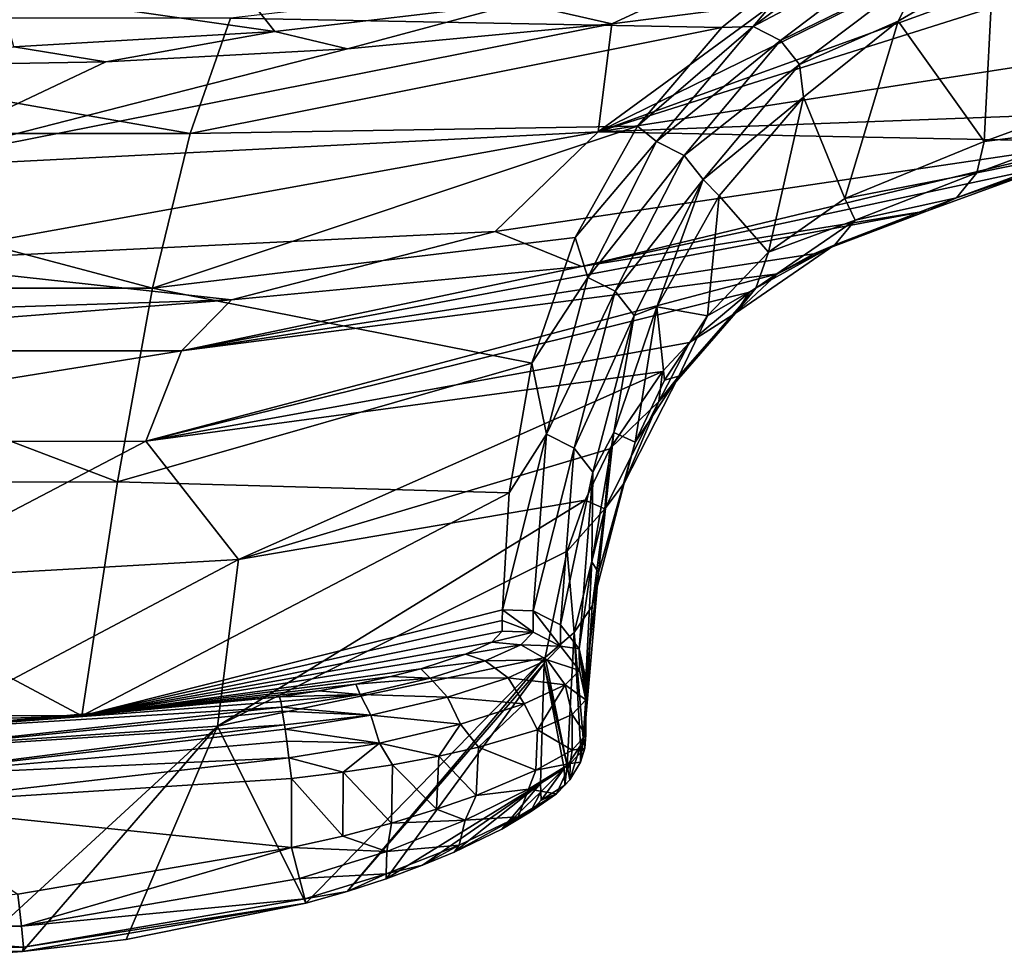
# Model space of a CAD drawing. Header units: metres. Extents: x -109 to 109, y -447 to 122.
# Tile 7 of 256: x 2 to 13, y -447 to -437. Entities that reach past the tile are written whole.
import ezdxf

# ---------------------------------------------------------------- set-up
doc = ezdxf.new("R2010")
doc.units = ezdxf.units.M
doc.layers.add('solid_506359', color=7, linetype='CONTINUOUS')

msp = doc.modelspace()

# ---------------------------------------------------------------- linework, layer by layer
at = {"layer": 'solid_506359'}
for points in [[(16.284315, -435.240326, 225.465088), (16.166008, -436.570587, 242.41304), (8.1366, -437.813324, 241.762604)], [(13.854646, -435.741943, 226.034332), (16.284315, -435.240326, 225.465088), (8.1366, -437.813324, 241.762604)], [(9.895636, -436.619446, 300.985413), (11.305216, -435.551514, 284.226624), (10.609967, -435.772339, 288.23465)], [(11.615386, -435.710175, 284.246643), (11.305216, -435.551514, 284.226624), (9.895636, -436.619446, 300.985413)], [(13.906282, -437.414825, 265.088135), (13.629483, -435.488373, 267.518433), (12.614841, -435.93454, 276.988007)], [(9.539972, -436.633911, 301.38736), (10.609967, -435.772339, 288.23465), (3.969327, -436.526733, 288.197723)], [(11.542562, -436.145599, 226.508179), (13.854646, -435.741943, 226.034332), (8.1366, -437.813324, 241.762604)], [(9.895636, -436.619446, 300.985413), (10.609967, -435.772339, 288.23465), (9.539972, -436.633911, 301.38736)], [(10.206289, -436.777954, 300.997437), (11.615386, -435.710175, 284.246643), (9.895636, -436.619446, 300.985413)], [(11.829392, -435.985779, 284.251007), (11.615386, -435.710175, 284.246643), (10.206289, -436.777954, 300.997437)], [(9.775655, -435.902313, 223.25705), (8.291636, -436.591034, 227.053955), (7.242692, -436.352631, 224.506561)], [(9.775655, -435.902313, 223.25705), (10.13218, -436.356354, 226.762268), (8.291636, -436.591034, 227.053955)], [(10.420626, -437.053314, 300.993988), (11.829392, -435.985779, 284.251007), (10.206289, -436.777954, 300.997437)], [(10.420626, -437.053314, 300.993988), (11.538405, -436.560547, 288.269928), (11.829392, -435.985779, 284.251007)], [(12.512956, -437.924988, 277.994629), (12.614841, -435.93454, 276.988007), (11.538405, -436.560547, 288.269928)], [(11.829392, -435.985779, 284.251007), (11.538405, -436.560547, 288.269928), (12.614841, -435.93454, 276.988007)], [(12.512956, -437.924988, 277.994629), (13.906282, -437.414825, 265.088135), (12.614841, -435.93454, 276.988007)], [(4.474541, -436.67865, 225.441025), (1.346403, -436.228485, 222.657227), (3.979194, -436.049988, 222.17543)], [(7.242692, -436.352631, 224.506561), (4.474541, -436.67865, 225.441025), (3.979194, -436.049988, 222.17543)], [(4.474541, -436.67865, 225.441025), (1.515852, -436.851868, 225.947723), (1.346403, -436.228485, 222.657227)], [(10.13218, -436.356354, 226.762268), (11.542562, -436.145599, 226.508179), (8.1366, -437.813324, 241.762604)], [(7.242692, -436.352631, 224.506561), (5.295521, -436.87326, 227.410034), (4.474541, -436.67865, 225.441025)], [(7.242692, -436.352631, 224.506561), (8.291636, -436.591034, 227.053955), (5.295521, -436.87326, 227.410034)], [(8.291636, -436.591034, 227.053955), (10.13218, -436.356354, 226.762268), (8.1366, -437.813324, 241.762604)], [(3.514854, -437.832672, 309.329681), (3.969327, -436.526733, 288.197723), (-3.966304, -436.527008, 288.199738)], [(3.514854, -437.832672, 309.329681), (-3.966304, -436.527008, 288.199738), (-3.51213, -437.83313, 309.333832)], [(9.539972, -436.633911, 301.38736), (3.969327, -436.526733, 288.197723), (3.514854, -437.832672, 309.329681)], [(8.1366, -437.813324, 241.762604), (16.166008, -436.570587, 242.41304), (14.509788, -437.577759, 254.742325)], [(10.420626, -437.053314, 300.993988), (10.466238, -437.421967, 301.400146), (11.538405, -436.560547, 288.269928)], [(10.933477, -438.57019, 295.383331), (11.538405, -436.560547, 288.269928), (10.466238, -437.421967, 301.400146)], [(10.933477, -438.57019, 295.383331), (12.512956, -437.924988, 277.994629), (11.538405, -436.560547, 288.269928)], [(8.291636, -436.591034, 227.053955), (8.1366, -437.813324, 241.762604), (-0.00088, -438.22937, 241.544891)], [(5.295521, -436.87326, 227.410034), (8.291636, -436.591034, 227.053955), (-0.00088, -438.22937, 241.544891)], [(4.474541, -436.67865, 225.441025), (2.556217, -437.022827, 227.603088), (1.515852, -436.851868, 225.947723)], [(4.474541, -436.67865, 225.441025), (5.295521, -436.87326, 227.410034), (2.556217, -437.022827, 227.603088)], [(8.58487, -437.750488, 315.871796), (9.539972, -436.633911, 301.38736), (3.514854, -437.832672, 309.329681)], [(9.895636, -436.619446, 300.985413), (9.539972, -436.633911, 301.38736), (8.58487, -437.750488, 315.871796)], [(8.800934, -437.922974, 317.751251), (9.895636, -436.619446, 300.985413), (8.58487, -437.750488, 315.871796)], [(10.206289, -436.777954, 300.997437), (9.895636, -436.619446, 300.985413), (8.800934, -437.922974, 317.751251)], [(9.111883, -438.081299, 317.755219), (10.206289, -436.777954, 300.997437), (8.800934, -437.922974, 317.751251)], [(10.420626, -437.053314, 300.993988), (10.206289, -436.777954, 300.997437), (9.111883, -438.081299, 317.755219)], [(1.515852, -436.851868, 225.947723), (2.556217, -437.022827, 227.603088), (-0.028385, -437.068604, 227.665222)], [(2.556217, -437.022827, 227.603088), (5.295521, -436.87326, 227.410034), (-0.00088, -438.22937, 241.544891)], [(-0.028385, -437.068604, 227.665222), (2.556217, -437.022827, 227.603088), (-0.00088, -438.22937, 241.544891)], [(9.326335, -438.356354, 317.743896), (10.420626, -437.053314, 300.993988), (9.111883, -438.081299, 317.755219)], [(9.326335, -438.356354, 317.743896), (10.466238, -437.421967, 301.400146), (10.420626, -437.053314, 300.993988)], [(9.326335, -438.356354, 317.743896), (9.509518, -438.538361, 315.859894), (10.466238, -437.421967, 301.400146)], [(10.067986, -439.179749, 306.998871), (10.466238, -437.421967, 301.400146), (9.509518, -438.538361, 315.859894)], [(10.067986, -439.179749, 306.998871), (10.933477, -438.57019, 295.383331), (10.466238, -437.421967, 301.400146)], [(13.85616, -437.755859, 264.796814), (13.906282, -437.414825, 265.088135), (12.512956, -437.924988, 277.994629)], [(8.1366, -437.813324, 241.762604), (14.509788, -437.577759, 254.742325), (13.839703, -437.929474, 260.139801)], [(8.58487, -437.750488, 315.871796), (3.514854, -437.832672, 309.329681), (3.088167, -439.585083, 330.429901)], [(7.87617, -439.011627, 330.006866), (8.58487, -437.750488, 315.871796), (3.088167, -439.585083, 330.429901)], [(8.800934, -437.922974, 317.751251), (8.58487, -437.750488, 315.871796), (7.87617, -439.011627, 330.006866)], [(12.431165, -438.28009, 277.976532), (13.85616, -437.755859, 264.796814), (12.512956, -437.924988, 277.994629)], [(13.626731, -438.037109, 264.755737), (13.85616, -437.755859, 264.796814), (12.431165, -438.28009, 277.976532)], [(3.088167, -439.585083, 330.429901), (3.514854, -437.832672, 309.329681), (-3.51213, -437.83313, 309.333832)], [(3.088167, -439.585083, 330.429901), (-3.51213, -437.83313, 309.333832), (-3.085728, -439.585815, 330.436127)], [(-0.00088, -438.22937, 241.544891), (8.1366, -437.813324, 241.762604), (0.002329, -439.284607, 259.426971)], [(8.1366, -437.813324, 241.762604), (6.970367, -438.943939, 259.605255), (0.002329, -439.284607, 259.426971)], [(8.1366, -437.813324, 241.762604), (13.839703, -437.929474, 260.139801), (6.970367, -438.943939, 259.605255)], [(7.947241, -439.340332, 277.578308), (6.970367, -438.943939, 259.605255), (13.839703, -437.929474, 260.139801)], [(8.02071, -439.464172, 334.514496), (8.800934, -437.922974, 317.751251), (7.87617, -439.011627, 330.006866)], [(7.947241, -439.340332, 277.578308), (13.839703, -437.929474, 260.139801), (13.267803, -438.198975, 264.974335)], [(9.111883, -438.081299, 317.755219), (8.800934, -437.922974, 317.751251), (8.02071, -439.464172, 334.514496)], [(12.431165, -438.28009, 277.976532), (12.512956, -437.924988, 277.994629), (10.933477, -438.57019, 295.383331)], [(8.331763, -439.622314, 334.510437), (9.111883, -438.081299, 317.755219), (8.02071, -439.464172, 334.514496)], [(9.326335, -438.356354, 317.743896), (9.111883, -438.081299, 317.755219), (8.331763, -439.622314, 334.510437)], [(12.200485, -438.561615, 277.945465), (13.267803, -438.198975, 264.974335), (13.626731, -438.037109, 264.755737)], [(12.200485, -438.561615, 277.945465), (13.626731, -438.037109, 264.755737), (12.431165, -438.28009, 277.976532)], [(7.947241, -439.340332, 277.578308), (13.267803, -438.198975, 264.974335), (11.869727, -438.710266, 277.908051)], [(12.200485, -438.561615, 277.945465), (11.869727, -438.710266, 277.908051), (13.267803, -438.198975, 264.974335)], [(8.546111, -439.897003, 334.491241), (9.326335, -438.356354, 317.743896), (8.331763, -439.622314, 334.510437)], [(8.546111, -439.897003, 334.491241), (8.801554, -439.798767, 329.971039), (9.326335, -438.356354, 317.743896)], [(9.326335, -438.356354, 317.743896), (8.801554, -439.798767, 329.971039), (9.509518, -438.538361, 315.859894)], [(11.050733, -438.81546, 292.952728), (12.431165, -438.28009, 277.976532), (10.933477, -438.57019, 295.383331)], [(11.050733, -438.81546, 292.952728), (12.200485, -438.561615, 277.945465), (12.431165, -438.28009, 277.976532)], [(9.376089, -439.90213, 318.211212), (9.509518, -438.538361, 315.859894), (8.801554, -439.798767, 329.971039)], [(9.376089, -439.90213, 318.211212), (10.067986, -439.179749, 306.998871), (9.509518, -438.538361, 315.859894)], [(11.050733, -438.81546, 292.952728), (10.933477, -438.57019, 295.383331), (10.067986, -439.179749, 306.998871)], [(10.820293, -439.097107, 292.921082), (11.869727, -438.710266, 277.908051), (12.200485, -438.561615, 277.945465)], [(10.820293, -439.097107, 292.921082), (12.200485, -438.561615, 277.945465), (11.050733, -438.81546, 292.952728)], [(3.416536, -440.298798, 296.397797), (7.947241, -439.340332, 277.578308), (11.869727, -438.710266, 277.908051)], [(10.584044, -439.19751, 291.759003), (3.416536, -440.298798, 296.397797), (11.869727, -438.710266, 277.908051)], [(10.820293, -439.097107, 292.921082), (10.584044, -439.19751, 291.759003), (11.869727, -438.710266, 277.908051)], [(9.92381, -439.58606, 307.939972), (11.050733, -438.81546, 292.952728), (10.067986, -439.179749, 306.998871)], [(10.820293, -439.097107, 292.921082), (11.050733, -438.81546, 292.952728), (9.92381, -439.58606, 307.939972)], [(3.983868, -439.719696, 277.379761), (0.002329, -439.284607, 259.426971), (6.970367, -438.943939, 259.605255)], [(7.387232, -440.438568, 344.10614), (7.87617, -439.011627, 330.006866), (3.088167, -439.585083, 330.429901)], [(7.947241, -439.340332, 277.578308), (3.983868, -439.719696, 277.379761), (6.970367, -438.943939, 259.605255)], [(8.02071, -439.464172, 334.514496), (7.87617, -439.011627, 330.006866), (7.387232, -440.438568, 344.10614)], [(9.69497, -439.868927, 307.907806), (10.171519, -439.424835, 296.789459), (10.820293, -439.097107, 292.921082)], [(9.69497, -439.868927, 307.907806), (10.820293, -439.097107, 292.921082), (9.92381, -439.58606, 307.939972)], [(10.820293, -439.097107, 292.921082), (10.171519, -439.424835, 296.789459), (10.584044, -439.19751, 291.759003)], [(10.584044, -439.19751, 291.759003), (10.171519, -439.424835, 296.789459), (3.416536, -440.298798, 296.397797)], [(9.92381, -439.58606, 307.939972), (10.067986, -439.179749, 306.998871), (9.376089, -439.90213, 318.211212)], [(3.983868, -439.719696, 277.379761), (0, -439.846375, 277.313477), (0.002329, -439.284607, 259.426971)], [(3.416536, -440.298798, 296.397797), (3.983868, -439.719696, 277.379761), (7.947241, -439.340332, 277.578308)], [(10.171519, -439.424835, 296.789459), (9.852191, -439.633392, 300.959442), (3.010935, -441.321869, 315.421173)], [(3.416536, -440.298798, 296.397797), (10.171519, -439.424835, 296.789459), (3.010935, -441.321869, 315.421173)], [(7.554173, -441.241028, 351.26593), (8.02071, -439.464172, 334.514496), (7.387232, -440.438568, 344.10614)], [(8.331763, -439.622314, 334.510437), (8.02071, -439.464172, 334.514496), (7.554173, -441.241028, 351.26593)], [(9.69497, -439.868927, 307.907806), (9.852191, -439.633392, 300.959442), (10.171519, -439.424835, 296.789459)], [(2.689457, -441.783203, 351.488922), (3.088167, -439.585083, 330.429901), (-3.085728, -439.585815, 330.436127)], [(2.689457, -441.783203, 351.488922), (-3.085728, -439.585815, 330.436127), (-2.687288, -441.784271, 351.497223)], [(7.387232, -440.438568, 344.10614), (3.088167, -439.585083, 330.429901), (2.689457, -441.783203, 351.488922)], [(9.051137, -440.585419, 322.930786), (9.92381, -439.58606, 307.939972), (9.376089, -439.90213, 318.211212)], [(9.69497, -439.868927, 307.907806), (9.92381, -439.58606, 307.939972), (9.051137, -440.585419, 322.930786)], [(9.852191, -439.633392, 300.959442), (9.172665, -440.20105, 310.847412), (3.010935, -441.321869, 315.421173)], [(7.865137, -441.398926, 351.253876), (8.331763, -439.622314, 334.510437), (7.554173, -441.241028, 351.26593)], [(8.546111, -439.897003, 334.491241), (8.331763, -439.622314, 334.510437), (7.865137, -441.398926, 351.253876)], [(9.69497, -439.868927, 307.907806), (9.172665, -440.20105, 310.847412), (9.852191, -439.633392, 300.959442)], [(-3.416984, -440.298767, 296.397827), (0, -439.846375, 277.313477), (3.983868, -439.719696, 277.379761)], [(-3.416984, -440.298767, 296.397827), (3.983868, -439.719696, 277.379761), (3.416536, -440.298798, 296.397797)], [(8.557151, -441.330566, 336.275726), (8.801554, -439.798767, 329.971039), (8.316935, -441.224304, 344.046722)], [(8.546111, -439.897003, 334.491241), (8.316935, -441.224304, 344.046722), (8.801554, -439.798767, 329.971039)], [(8.557151, -441.330566, 336.275726), (8.891538, -440.628937, 327.899658), (8.801554, -439.798767, 329.971039)], [(8.891538, -440.628937, 327.899658), (9.376089, -439.90213, 318.211212), (8.801554, -439.798767, 329.971039)], [(8.07916, -441.673218, 351.226868), (8.546111, -439.897003, 334.491241), (7.865137, -441.398926, 351.253876)], [(8.07916, -441.673218, 351.226868), (8.316935, -441.224304, 344.046722), (8.546111, -439.897003, 334.491241)], [(8.825985, -440.871185, 322.898102), (9.172665, -440.20105, 310.847412), (9.69497, -439.868927, 307.907806)], [(8.825985, -440.871185, 322.898102), (9.69497, -439.868927, 307.907806), (9.051137, -440.585419, 322.930786)], [(9.051137, -440.585419, 322.930786), (9.376089, -439.90213, 318.211212), (8.891538, -440.628937, 327.899658)], [(9.172665, -440.20105, 310.847412), (8.867846, -440.530731, 315.907043), (3.010935, -441.321869, 315.421173)], [(8.825985, -440.871185, 322.898102), (8.867846, -440.530731, 315.907043), (9.172665, -440.20105, 310.847412)], [(-3.416984, -440.298767, 296.397827), (3.416536, -440.298798, 296.397797), (-2.971859, -441.324524, 315.4198)], [(3.416536, -440.298798, 296.397797), (3.010935, -441.321869, 315.421173), (-2.971859, -441.324524, 315.4198)], [(7.128044, -441.906494, 357.147095), (7.387232, -440.438568, 344.10614), (2.689457, -441.783203, 351.488922)], [(7.554173, -441.241028, 351.26593), (7.387232, -440.438568, 344.10614), (7.128044, -441.906494, 357.147095)], [(3.010935, -441.321869, 315.421173), (8.867846, -440.530731, 315.907043), (4.059773, -442.662384, 334.48584)], [(8.867846, -440.530731, 315.907043), (8.268569, -441.40744, 327.809814), (4.059773, -442.662384, 334.48584)], [(8.825985, -440.871185, 322.898102), (8.268569, -441.40744, 327.809814), (8.867846, -440.530731, 315.907043)], [(8.433475, -441.79837, 337.918823), (9.051137, -440.585419, 322.930786), (8.557151, -441.330566, 336.275726)], [(8.825985, -440.871185, 322.898102), (9.051137, -440.585419, 322.930786), (8.433475, -441.79837, 337.918823)], [(9.051137, -440.585419, 322.930786), (8.891538, -440.628937, 327.899658), (8.557151, -441.330566, 336.275726)], [(8.21538, -442.089508, 337.88562), (8.268569, -441.40744, 327.809814), (8.825985, -440.871185, 322.898102)], [(8.21538, -442.089508, 337.88562), (8.825985, -440.871185, 322.898102), (8.433475, -441.79837, 337.918823)], [(7.554173, -441.241028, 351.26593), (7.128044, -441.906494, 357.147095), (7.051743, -443.233154, 367.998505)], [(7.554173, -441.241028, 351.26593), (7.051743, -443.233154, 367.998505), (7.40017, -443.244659, 367.99704)], [(7.865137, -441.398926, 351.253876), (7.554173, -441.241028, 351.26593), (7.40017, -443.244659, 367.99704)], [(8.140924, -442.810944, 351.993378), (8.316935, -441.224304, 344.046722), (8.065371, -442.690094, 357.066101)], [(8.07916, -441.673218, 351.226868), (8.065371, -442.690094, 357.066101), (8.316935, -441.224304, 344.046722)], [(8.140924, -442.810944, 351.993378), (8.557151, -441.330566, 336.275726), (8.316935, -441.224304, 344.046722)], [(-2.971859, -441.324524, 315.4198), (3.010935, -441.321869, 315.421173), (0.007053, -442.892761, 334.365295)], [(3.010935, -441.321869, 315.421173), (4.059773, -442.662384, 334.48584), (0.007053, -442.892761, 334.365295)], [(8.433475, -441.79837, 337.918823), (8.557151, -441.330566, 336.275726), (8.140924, -442.810944, 351.993378)], [(8.268569, -441.40744, 327.809814), (7.991385, -441.990204, 334.849762), (4.059773, -442.662384, 334.48584)], [(7.865137, -441.398926, 351.253876), (7.40017, -443.244659, 367.99704), (7.710855, -443.402283, 367.977142)], [(8.07916, -441.673218, 351.226868), (7.865137, -441.398926, 351.253876), (7.710855, -443.402283, 367.977142)], [(8.21538, -442.089508, 337.88562), (7.991385, -441.990204, 334.849762), (8.268569, -441.40744, 327.809814)], [(8.07916, -441.673218, 351.226868), (7.710855, -443.402283, 367.977142), (7.924339, -443.676178, 367.942535)], [(8.07916, -441.673218, 351.226868), (7.924339, -443.676178, 367.942535), (8.065371, -442.690094, 357.066101)], [(2.285625, -444.434357, 372.543182), (2.689457, -441.783203, 351.488922), (-2.687288, -441.784271, 351.497223)], [(2.285625, -444.434357, 372.543182), (-2.687288, -441.784271, 351.497223), (-2.332685, -444.431702, 372.545746)], [(7.128044, -441.906494, 357.147095), (2.689457, -441.783203, 351.488922), (2.285625, -444.434357, 372.543182)], [(8.071762, -443.191132, 352.900085), (8.433475, -441.79837, 337.918823), (8.140924, -442.810944, 351.993378)], [(8.21538, -442.089508, 337.88562), (8.433475, -441.79837, 337.918823), (8.071762, -443.191132, 352.900085)], [(7.051743, -443.233154, 367.998505), (7.128044, -441.906494, 357.147095), (2.285625, -444.434357, 372.543182)], [(7.991385, -441.990204, 334.849762), (7.787203, -442.567352, 341.347076), (3.8233, -444.550049, 353.460388)], [(4.059773, -442.662384, 334.48584), (7.991385, -441.990204, 334.849762), (3.8233, -444.550049, 353.460388)], [(8.21538, -442.089508, 337.88562), (7.787203, -442.567352, 341.347076), (7.991385, -441.990204, 334.849762)], [(7.866569, -443.491425, 352.866486), (7.787203, -442.567352, 341.347076), (8.21538, -442.089508, 337.88562)], [(7.866569, -443.491425, 352.866486), (8.21538, -442.089508, 337.88562), (8.071762, -443.191132, 352.900085)], [(7.787203, -442.567352, 341.347076), (7.535747, -443.771698, 353.868683), (3.8233, -444.550049, 353.460388)], [(7.866569, -443.491425, 352.866486), (7.535747, -443.771698, 353.868683), (7.787203, -442.567352, 341.347076)], [(4.059773, -442.662384, 334.48584), (3.8233, -444.550049, 353.460388), (0.005156, -444.813446, 353.32254)], [(0.007053, -442.892761, 334.365295), (4.059773, -442.662384, 334.48584), (0.005156, -444.813446, 353.32254)], [(7.924339, -443.676178, 367.942535), (8, -444.013092, 367.899994), (8.065371, -442.690094, 357.066101)], [(8.140924, -442.810944, 351.993378), (8.065371, -442.690094, 357.066101), (8, -444.013092, 367.899994)], [(8.140924, -442.810944, 351.993378), (8, -444.013092, 367.899994), (8, -444.458344, 367.899994)], [(8.071762, -443.191132, 352.900085), (8.140924, -442.810944, 351.993378), (8, -444.458344, 367.899994)], [(7.050713, -443.35318, 368.944061), (7.051743, -443.233154, 367.998505), (2.285625, -444.434357, 372.543182)], [(7.399538, -443.484985, 369.887787), (7.051743, -443.233154, 367.998505), (7.050713, -443.35318, 368.944061)], [(7.40017, -443.244659, 367.99704), (7.051743, -443.233154, 367.998505), (7.399538, -443.484985, 369.887787)], [(7.40017, -443.244659, 367.99704), (7.399538, -443.484985, 369.887787), (7.711472, -443.64325, 369.867493)], [(7.710855, -443.402283, 367.977142), (7.40017, -443.244659, 367.99704), (7.711472, -443.64325, 369.867493)], [(7.866569, -443.491425, 352.866486), (8.071762, -443.191132, 352.900085), (7.967014, -444.684448, 367.876251)], [(7.967014, -444.684448, 367.876251), (8.071762, -443.191132, 352.900085), (8, -444.458344, 367.899994)], [(7.049674, -443.47403, 369.889191), (7.050713, -443.35318, 368.944061), (2.285625, -444.434357, 372.543182)], [(7.399538, -443.484985, 369.887787), (7.050713, -443.35318, 368.944061), (7.049674, -443.47403, 369.889191)], [(6.932497, -443.597809, 370.677032), (7.049674, -443.47403, 369.889191), (2.285625, -444.434357, 372.543182)], [(7.399538, -443.484985, 369.887787), (7.049674, -443.47403, 369.889191), (6.932497, -443.597809, 370.677032)], [(7.260675, -443.628693, 370.792206), (7.399538, -443.484985, 369.887787), (6.932497, -443.597809, 370.677032)], [(7.711472, -443.64325, 369.867493), (7.399538, -443.484985, 369.887787), (7.260675, -443.628693, 370.792206)], [(7.785999, -444.999969, 367.843109), (7.535747, -443.771698, 353.868683), (7.866569, -443.491425, 352.866486)], [(7.924339, -443.676178, 367.942535), (7.710855, -443.402283, 367.977142), (7.711472, -443.64325, 369.867493)], [(7.935959, -444.770233, 367.867218), (7.785999, -444.999969, 367.843109), (7.866569, -443.491425, 352.866486)], [(7.935959, -444.770233, 367.867218), (7.866569, -443.491425, 352.866486), (7.967014, -444.684448, 367.876251)], [(6.633995, -443.736877, 371.319427), (6.932497, -443.597809, 370.677032), (2.285625, -444.434357, 372.543182)], [(7.260675, -443.628693, 370.792206), (6.932497, -443.597809, 370.677032), (6.633995, -443.736877, 371.319427)], [(6.859004, -443.811554, 371.603516), (7.260675, -443.628693, 370.792206), (6.633995, -443.736877, 371.319427)], [(7.559279, -443.800873, 370.855103), (7.260675, -443.628693, 370.792206), (6.859004, -443.811554, 371.603516)], [(7.559279, -443.800873, 370.855103), (7.711472, -443.64325, 369.867493), (7.260675, -443.628693, 370.792206)], [(7.925293, -443.918579, 369.832214), (7.711472, -443.64325, 369.867493), (7.559279, -443.800873, 370.855103)], [(7.924339, -443.676178, 367.942535), (7.711472, -443.64325, 369.867493), (7.925293, -443.918579, 369.832214)], [(7.924339, -443.676178, 367.942535), (8, -444.253418, 369.789337), (8, -444.132843, 368.84491)], [(7.924339, -443.676178, 367.942535), (7.925293, -443.918579, 369.832214), (8, -444.253418, 369.789337)], [(7.924339, -443.676178, 367.942535), (8, -444.132843, 368.84491), (8, -444.013092, 367.899994)], [(6.127718, -443.901398, 371.894379), (6.633995, -443.736877, 371.319427), (2.285625, -444.434357, 372.543182)], [(4.825495, -446.557068, 372.161194), (3.8233, -444.550049, 353.460388), (7.535747, -443.771698, 353.868683)], [(5.294353, -446.424683, 372.125183), (4.825495, -446.557068, 372.161194), (7.535747, -443.771698, 353.868683)], [(5.294353, -446.424683, 372.125183), (7.535747, -443.771698, 353.868683), (7.52766, -443.839752, 354.546906)], [(6.859004, -443.811554, 371.603516), (6.633995, -443.736877, 371.319427), (6.127718, -443.901398, 371.894379)], [(6.232463, -444.008911, 372.248047), (6.859004, -443.811554, 371.603516), (6.127718, -443.901398, 371.894379)], [(7.118652, -444.002899, 371.740417), (6.859004, -443.811554, 371.603516), (6.232463, -444.008911, 372.248047)], [(7.118652, -444.002899, 371.740417), (7.559279, -443.800873, 370.855103), (6.859004, -443.811554, 371.603516)], [(7.76508, -444.084198, 370.867157), (7.559279, -443.800873, 370.855103), (7.118652, -444.002899, 371.740417)], [(7.785999, -444.999969, 367.843109), (7.52766, -443.839752, 354.546906), (7.535747, -443.771698, 353.868683)], [(7.76508, -444.084198, 370.867157), (7.925293, -443.918579, 369.832214), (7.559279, -443.800873, 370.855103)], [(5.786296, -443.989655, 372.13678), (6.127718, -443.901398, 371.894379), (2.285625, -444.434357, 372.543182)], [(5.733317, -446.281219, 372.022369), (5.294353, -446.424683, 372.125183), (7.52766, -443.839752, 354.546906)], [(5.733317, -446.281219, 372.022369), (7.52766, -443.839752, 354.546906), (7.483507, -445.202332, 367.821838)], [(6.232463, -444.008911, 372.248047), (6.127718, -443.901398, 371.894379), (5.786296, -443.989655, 372.13678)], [(7.754088, -445.032227, 367.839691), (7.483507, -445.202332, 367.821838), (7.52766, -443.839752, 354.546906)], [(7.754088, -445.032227, 367.839691), (7.52766, -443.839752, 354.546906), (7.785999, -444.999969, 367.843109)], [(7.76508, -444.084198, 370.867157), (8, -444.253418, 369.789337), (7.925293, -443.918579, 369.832214)], [(5.391082, -444.076355, 372.329285), (5.786296, -443.989655, 372.13678), (2.285625, -444.434357, 372.543182)], [(6.232463, -444.008911, 372.248047), (5.786296, -443.989655, 372.13678), (5.391082, -444.076355, 372.329285)], [(5.439067, -444.192535, 372.668762), (6.232463, -444.008911, 372.248047), (5.391082, -444.076355, 372.329285)], [(6.431683, -444.221497, 372.442688), (6.232463, -444.008911, 372.248047), (5.439067, -444.192535, 372.668762)], [(6.431683, -444.221497, 372.442688), (7.118652, -444.002899, 371.740417), (6.232463, -444.008911, 372.248047)], [(7.300585, -444.297424, 371.794434), (7.118652, -444.002899, 371.740417), (6.431683, -444.221497, 372.442688)], [(7.300585, -444.297424, 371.794434), (7.76508, -444.084198, 370.867157), (7.118652, -444.002899, 371.740417)], [(8, -444.458344, 367.899994), (8, -444.013092, 367.899994), (8, -444.132843, 368.84491)], [(4.972038, -444.152588, 372.450195), (5.391082, -444.076355, 372.329285), (2.285625, -444.434357, 372.543182)], [(4.527328, -444.217834, 372.500854), (4.972038, -444.152588, 372.450195), (2.285625, -444.434357, 372.543182)], [(5.439067, -444.192535, 372.668762), (4.972038, -444.152588, 372.450195), (4.527328, -444.217834, 372.500854)], [(5.439067, -444.192535, 372.668762), (5.391082, -444.076355, 372.329285), (4.972038, -444.152588, 372.450195)], [(7.300585, -444.297424, 371.794434), (7.450707, -444.592072, 371.641022), (7.76508, -444.084198, 370.867157)], [(7.76508, -444.084198, 370.867157), (7.450707, -444.592072, 371.641022), (7.844074, -444.418427, 370.809204)], [(7.76508, -444.084198, 370.867157), (7.844074, -444.418427, 370.809204), (8, -444.253418, 369.789337)], [(8, -444.649902, 369.719421), (8, -444.132843, 368.84491), (8, -444.253418, 369.789337)], [(8, -444.55365, 368.806183), (8, -444.458344, 367.899994), (8, -444.132843, 368.84491)], [(8, -444.649902, 369.719421), (8, -444.55365, 368.806183), (8, -444.132843, 368.84491)], [(-0.000198, -444.614288, 372.862671), (4.527328, -444.217834, 372.500854), (2.285625, -444.434357, 372.543182)], [(4.539603, -444.273407, 372.708191), (4.527328, -444.217834, 372.500854), (-0.000198, -444.614288, 372.862671)], [(4.550734, -444.3367, 372.829254), (4.539603, -444.273407, 372.708191), (-0.000198, -444.614288, 372.862671)], [(5.439067, -444.192535, 372.668762), (4.527328, -444.217834, 372.500854), (4.539603, -444.273407, 372.708191)], [(5.439067, -444.192535, 372.668762), (4.539603, -444.273407, 372.708191), (4.550734, -444.3367, 372.829254)], [(5.562168, -444.424744, 372.900482), (5.439067, -444.192535, 372.668762), (4.550734, -444.3367, 372.829254)], [(5.562168, -444.424744, 372.900482), (6.431683, -444.221497, 372.442688), (5.439067, -444.192535, 372.668762)], [(6.576408, -444.528564, 372.529419), (6.431683, -444.221497, 372.442688), (5.562168, -444.424744, 372.900482)], [(6.576408, -444.528564, 372.529419), (7.300585, -444.297424, 371.794434), (6.431683, -444.221497, 372.442688)], [(7.844074, -444.418427, 370.809204), (8, -444.649902, 369.719421), (8, -444.253418, 369.789337)], [(4.550734, -444.3367, 372.829254), (-0.000198, -444.614288, 372.862671), (-0.0002, -444.829834, 373.099091)], [(4.558114, -444.381836, 372.892944), (4.550734, -444.3367, 372.829254), (-0.0002, -444.829834, 373.099091)], [(4.581524, -444.535278, 373.041779), (4.558114, -444.381836, 372.892944), (-0.0002, -444.829834, 373.099091)], [(5.562168, -444.424744, 372.900482), (4.550734, -444.3367, 372.829254), (4.558114, -444.381836, 372.892944)], [(5.562168, -444.424744, 372.900482), (4.558114, -444.381836, 372.892944), (4.581524, -444.535278, 373.041779)], [(6.576408, -444.528564, 372.529419), (6.783382, -444.788879, 372.388397), (7.300585, -444.297424, 371.794434)], [(7.300585, -444.297424, 371.794434), (6.783382, -444.788879, 372.388397), (7.450707, -444.592072, 371.641022)], [(-0.019436, -444.508728, 372.561432), (2.285625, -444.434357, 372.543182), (-2.332685, -444.431702, 372.545746)], [(-0.000198, -444.614288, 372.862671), (2.285625, -444.434357, 372.543182), (-0.019436, -444.508728, 372.561432)], [(5.562168, -444.424744, 372.900482), (4.581524, -444.535278, 373.041779), (4.588575, -444.583771, 373.074799)], [(5.659892, -444.74353, 373.008087), (5.562168, -444.424744, 372.900482), (4.588575, -444.583771, 373.074799)], [(5.659892, -444.74353, 373.008087), (6.576408, -444.528564, 372.529419), (5.562168, -444.424744, 372.900482)], [(7.841516, -444.823273, 370.746185), (7.844074, -444.418427, 370.809204), (7.450707, -444.592072, 371.641022)], [(7.841516, -444.823273, 370.746185), (8, -444.649902, 369.719421), (7.844074, -444.418427, 370.809204)], [(7.985862, -444.798828, 369.703705), (7.967014, -444.684448, 367.876251), (8, -444.458344, 367.899994)], [(7.985862, -444.798828, 369.703705), (8, -444.458344, 367.899994), (8, -444.55365, 368.806183)], [(4.581524, -444.535278, 373.041779), (-0.0002, -444.829834, 373.099091), (-0.000201, -445.120789, 373.232178)], [(4.588575, -444.583771, 373.074799), (4.581524, -444.535278, 373.041779), (-0.000201, -445.120789, 373.232178)], [(4.608141, -444.722626, 373.143921), (4.588575, -444.583771, 373.074799), (-0.000201, -445.120789, 373.232178)], [(1.000441, -447.148468, 372.153564), (0.005156, -444.813446, 353.32254), (3.8233, -444.550049, 353.460388)], [(1.613708, -447.106384, 372.154114), (1.000441, -447.148468, 372.153564), (3.8233, -444.550049, 353.460388)], [(2.788693, -446.970093, 372.155701), (1.613708, -447.106384, 372.154114), (3.8233, -444.550049, 353.460388)], [(4.825495, -446.557068, 372.161194), (2.788693, -446.970093, 372.155701), (3.8233, -444.550049, 353.460388)], [(5.659892, -444.74353, 373.008087), (4.588575, -444.583771, 373.074799), (4.608141, -444.722626, 373.143921)], [(5.659892, -444.74353, 373.008087), (6.330113, -444.891449, 372.706268), (6.576408, -444.528564, 372.529419)], [(6.576408, -444.528564, 372.529419), (6.330113, -444.891449, 372.706268), (6.783382, -444.788879, 372.388397)], [(7.431862, -445.050842, 371.589813), (7.450707, -444.592072, 371.641022), (6.783382, -444.788879, 372.388397)], [(7.431862, -445.050842, 371.589813), (7.841516, -444.823273, 370.746185), (7.450707, -444.592072, 371.641022)], [(8, -444.55365, 368.806183), (8, -444.649902, 369.719421), (7.985862, -444.798828, 369.703705)], [(4.633578, -444.91156, 373.190063), (4.608141, -444.722626, 373.143921), (-0.000201, -445.120789, 373.232178)], [(5.659892, -444.74353, 373.008087), (4.608141, -444.722626, 373.143921), (4.633578, -444.91156, 373.190063)], [(7.985862, -444.798828, 369.703705), (8, -444.649902, 369.719421), (7.841516, -444.823273, 370.746185)], [(7.937325, -444.958618, 369.686859), (7.935959, -444.770233, 367.867218), (7.967014, -444.684448, 367.876251)], [(7.985862, -444.798828, 369.703705), (7.937325, -444.958618, 369.686859), (7.967014, -444.684448, 367.876251)], [(5.659892, -444.74353, 373.008087), (4.633578, -444.91156, 373.190063), (5.248045, -445.073975, 373.116516)], [(5.659892, -444.74353, 373.008087), (5.248045, -445.073975, 373.116516), (5.808523, -444.989685, 372.95578)], [(5.659892, -444.74353, 373.008087), (5.808523, -444.989685, 372.95578), (6.330113, -444.891449, 372.706268)], [(6.75604, -445.335419, 372.315704), (6.783382, -444.788879, 372.388397), (6.330113, -444.891449, 372.706268)], [(6.75604, -445.335419, 372.315704), (7.431862, -445.050842, 371.589813), (6.783382, -444.788879, 372.388397)], [(7.821271, -444.974457, 370.73764), (7.841516, -444.823273, 370.746185), (7.431862, -445.050842, 371.589813)], [(7.815801, -445.157776, 369.665833), (7.785999, -444.999969, 367.843109), (7.935959, -444.770233, 367.867218)], [(7.937325, -444.958618, 369.686859), (7.815801, -445.157776, 369.665833), (7.935959, -444.770233, 367.867218)], [(7.821271, -444.974457, 370.73764), (7.985862, -444.798828, 369.703705), (7.841516, -444.823273, 370.746185)], [(7.821271, -444.974457, 370.73764), (7.937325, -444.958618, 369.686859), (7.985862, -444.798828, 369.703705)], [(4.633578, -444.91156, 373.190063), (-0.005797, -445.441498, 373.240417), (4.663212, -445.143494, 373.182526)], [(4.633578, -444.91156, 373.190063), (-0.000201, -445.120789, 373.232178), (-0.005797, -445.441498, 373.240417)], [(4.633578, -444.91156, 373.190063), (4.663212, -445.143494, 373.182526), (5.248045, -445.073975, 373.116516)], [(6.306152, -445.492859, 372.61499), (6.330113, -444.891449, 372.706268), (5.808523, -444.989685, 372.95578)], [(6.306152, -445.492859, 372.61499), (6.75604, -445.335419, 372.315704), (6.330113, -444.891449, 372.706268)], [(5.794359, -445.651337, 372.844879), (5.808523, -444.989685, 372.95578), (5.248045, -445.073975, 373.116516)], [(5.794359, -445.651337, 372.844879), (6.306152, -445.492859, 372.61499), (5.808523, -444.989685, 372.95578)], [(7.348499, -445.265411, 371.637085), (7.431862, -445.050842, 371.589813), (6.75604, -445.335419, 372.315704)], [(7.348499, -445.265411, 371.637085), (7.821271, -444.974457, 370.73764), (7.431862, -445.050842, 371.589813)], [(7.665897, -445.31723, 370.605072), (7.821271, -444.974457, 370.73764), (7.348499, -445.265411, 371.637085)], [(7.754088, -445.032227, 367.839691), (7.488317, -445.295776, 368.728027), (7.483507, -445.202332, 367.821838)], [(7.754088, -445.032227, 367.839691), (7.493311, -445.390106, 369.641327), (7.488317, -445.295776, 368.728027)], [(7.759122, -445.218933, 369.659393), (7.493311, -445.390106, 369.641327), (7.754088, -445.032227, 367.839691)], [(7.665897, -445.31723, 370.605072), (7.815801, -445.157776, 369.665833), (7.821271, -444.974457, 370.73764)], [(7.759122, -445.218933, 369.659393), (7.754088, -445.032227, 367.839691), (7.785999, -444.999969, 367.843109)], [(7.815801, -445.157776, 369.665833), (7.759122, -445.218933, 369.659393), (7.785999, -444.999969, 367.843109)], [(7.821271, -444.974457, 370.73764), (7.815801, -445.157776, 369.665833), (7.937325, -444.958618, 369.686859)], [(4.663212, -445.927124, 373.044342), (4.663212, -445.143494, 373.182526), (-0.005797, -445.441498, 373.240417)], [(5.242164, -445.796356, 372.990448), (5.248045, -445.073975, 373.116516), (4.663212, -445.143494, 373.182526)], [(5.242164, -445.796356, 372.990448), (4.663212, -445.143494, 373.182526), (4.663212, -445.927124, 373.044342)], [(5.242164, -445.796356, 372.990448), (5.794359, -445.651337, 372.844879), (5.248045, -445.073975, 373.116516)], [(7.665897, -445.31723, 370.605072), (7.759122, -445.218933, 369.659393), (7.815801, -445.157776, 369.665833)], [(6.145301, -446.128174, 371.850922), (5.733317, -446.281219, 372.022369), (7.483507, -445.202332, 367.821838)], [(6.504373, -445.979095, 371.628082), (6.145301, -446.128174, 371.850922), (7.483507, -445.202332, 367.821838)], [(7.04617, -445.718567, 371.078552), (6.504373, -445.979095, 371.628082), (7.483507, -445.202332, 367.821838)], [(6.630822, -445.617981, 372.316772), (7.348499, -445.265411, 371.637085), (6.75604, -445.335419, 372.315704)], [(7.229676, -445.580719, 371.423401), (7.348499, -445.265411, 371.637085), (6.630822, -445.617981, 372.316772)], [(7.488317, -445.295776, 368.728027), (7.04617, -445.718567, 371.078552), (7.483507, -445.202332, 367.821838)], [(7.229676, -445.580719, 371.423401), (7.665897, -445.31723, 370.605072), (7.348499, -445.265411, 371.637085)], [(7.665897, -445.31723, 370.605072), (7.493311, -445.390106, 369.641327), (7.759122, -445.218933, 369.659393)], [(6.630822, -445.617981, 372.316772), (6.75604, -445.335419, 372.315704), (6.306152, -445.492859, 372.61499)], [(7.488317, -445.295776, 368.728027), (7.371761, -445.522156, 370.432434), (7.04617, -445.718567, 371.078552)], [(7.665897, -445.31723, 370.605072), (7.04617, -445.718567, 371.078552), (7.371761, -445.522156, 370.432434)], [(7.229676, -445.580719, 371.423401), (7.04617, -445.718567, 371.078552), (7.665897, -445.31723, 370.605072)], [(7.488317, -445.295776, 368.728027), (7.493311, -445.390106, 369.641327), (7.371761, -445.522156, 370.432434)], [(7.665897, -445.31723, 370.605072), (7.371761, -445.522156, 370.432434), (7.493311, -445.390106, 369.641327)], [(1.559146, -446.455536, 373.049286), (4.663212, -445.927124, 373.044342), (-0.005797, -445.441498, 373.240417)], [(6.630822, -445.617981, 372.316772), (6.306152, -445.492859, 372.61499), (5.794359, -445.651337, 372.844879)], [(5.742412, -445.972229, 372.736023), (6.630822, -445.617981, 372.316772), (5.794359, -445.651337, 372.844879)], [(6.563162, -445.901306, 372.044067), (6.630822, -445.617981, 372.316772), (5.742412, -445.972229, 372.736023)], [(7.229676, -445.580719, 371.423401), (6.504373, -445.979095, 371.628082), (7.04617, -445.718567, 371.078552)], [(6.563162, -445.901306, 372.044067), (6.504373, -445.979095, 371.628082), (7.229676, -445.580719, 371.423401)], [(6.563162, -445.901306, 372.044067), (7.229676, -445.580719, 371.423401), (6.630822, -445.617981, 372.316772)], [(5.742412, -445.972229, 372.736023), (5.794359, -445.651337, 372.844879), (5.242164, -445.796356, 372.990448)], [(5.742412, -445.972229, 372.736023), (5.242164, -445.796356, 372.990448), (4.663212, -445.927124, 373.044342)], [(1.60341, -446.819672, 372.881042), (4.663212, -445.927124, 373.044342), (1.559146, -446.455536, 373.049286)], [(1.60341, -446.819672, 372.881042), (4.753982, -446.277496, 372.877319), (4.663212, -445.927124, 373.044342)], [(4.753982, -446.277496, 372.877319), (5.742412, -445.972229, 372.736023), (4.663212, -445.927124, 373.044342)], [(5.73493, -446.225311, 372.427643), (6.145301, -446.128174, 371.850922), (6.563162, -445.901306, 372.044067)], [(5.73493, -446.225311, 372.427643), (6.563162, -445.901306, 372.044067), (5.742412, -445.972229, 372.736023)], [(6.563162, -445.901306, 372.044067), (6.145301, -446.128174, 371.850922), (6.504373, -445.979095, 371.628082)], [(5.73493, -446.225311, 372.427643), (5.742412, -445.972229, 372.736023), (4.753982, -446.277496, 372.877319)], [(5.73493, -446.225311, 372.427643), (5.733317, -446.281219, 372.022369), (6.145301, -446.128174, 371.850922)], [(1.60341, -446.819672, 372.881042), (4.812994, -446.506561, 372.556), (4.753982, -446.277496, 372.877319)], [(4.812994, -446.506561, 372.556), (5.73493, -446.225311, 372.427643), (4.753982, -446.277496, 372.877319)], [(4.812994, -446.506561, 372.556), (5.294353, -446.424683, 372.125183), (5.73493, -446.225311, 372.427643)], [(5.73493, -446.225311, 372.427643), (5.294353, -446.424683, 372.125183), (5.733317, -446.281219, 372.022369)], [(1.60341, -446.819672, 372.881042), (1.559146, -446.455536, 373.049286), (-1.600524, -446.819977, 372.880981)], [(1.623469, -447.056793, 372.555176), (4.812994, -446.506561, 372.556), (1.60341, -446.819672, 372.881042)], [(1.623469, -447.056793, 372.555176), (4.825495, -446.557068, 372.161194), (4.812994, -446.506561, 372.556)], [(4.812994, -446.506561, 372.556), (4.825495, -446.557068, 372.161194), (5.294353, -446.424683, 372.125183)], [(4.825495, -446.557068, 372.161194), (1.613708, -447.106384, 372.154114), (2.788693, -446.970093, 372.155701)], [(1.623469, -447.056793, 372.555176), (1.613708, -447.106384, 372.154114), (4.825495, -446.557068, 372.161194)], [(1.623469, -447.056793, 372.555176), (-1.600524, -446.819977, 372.880981), (-1.620547, -447.057098, 372.554993)], [(1.623469, -447.056793, 372.555176), (1.60341, -446.819672, 372.881042), (-1.600524, -446.819977, 372.880981)], [(-1.620547, -447.057098, 372.554993), (-1.626981, -447.105255, 372.154144), (1.613708, -447.106384, 372.154114)], [(1.623469, -447.056793, 372.555176), (-1.620547, -447.057098, 372.554993), (1.613708, -447.106384, 372.154114)], [(1.613708, -447.106384, 372.154114), (-1.626981, -447.105255, 372.154144), (1.000441, -447.148468, 372.153564)]]:
    msp.add_3dface(points, dxfattribs=at)

doc.saveas('drawing.dxf')
